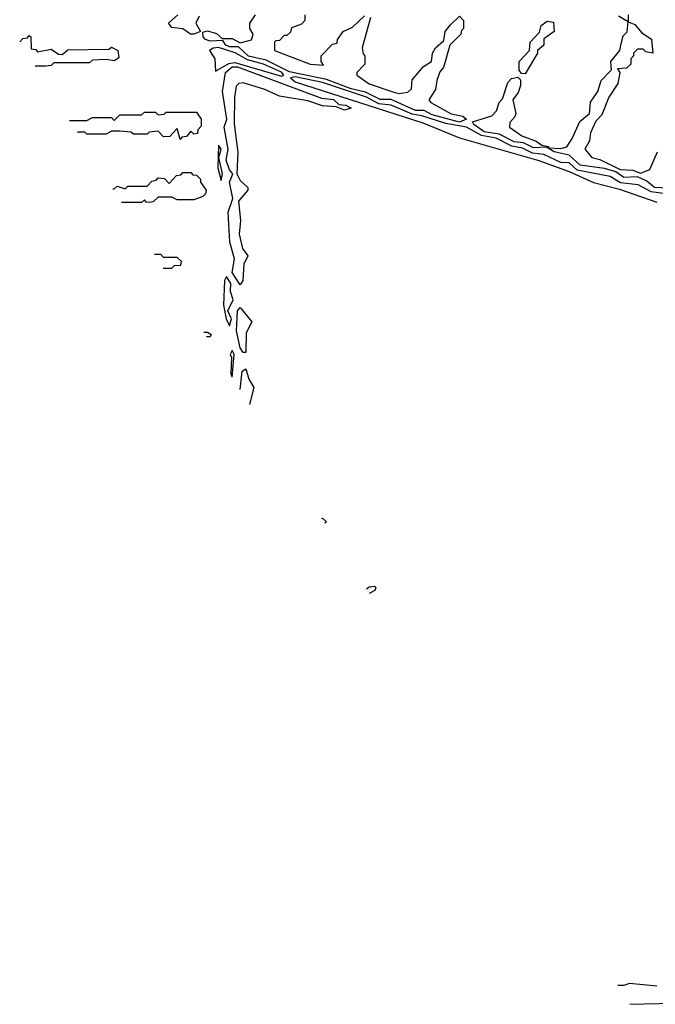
# Model space of a CAD drawing. Extents: x 2737310 to 2869991, y 870230 to 1012730.
# Tile 150 of 256: x 2752590 to 2754910, y 955744 to 959338. Entities that reach past the tile are written whole.
import ezdxf

# ---------------------------------------------------------------- set-up
doc = ezdxf.new("R2010")
doc.units = 0

msp = doc.modelspace()

# ---------------------------------------------------------------- linework, layer by layer
at = {"layer": '0CON02XD'}
for points in [[(2753225, 959284.4), (2753213.3, 959285), (2753185, 959304.2), (2753145, 959308.8), (2753132.5, 959325), (2753166.7, 959355)], [(2753245, 959350), (2753232.5, 959325), (2753250, 959295), (2753225, 959284.4)], [(2754195, 958963.8), (2754095, 958990.5), (2754065.9, 959005.9), (2754035, 959005.5), (2753945.9, 959045.9), (2753905, 959046.4), (2753852.5, 959072.5), (2753800, 959085), (2753709.8, 959119.8), (2753575, 959147.1), (2753489.5, 959189.5), (2753424.8, 959204.8), (2753388.8, 959238.8), (2753355, 959238.6), (2753342.5, 959245), (2753331.7, 959261.7), (2753285, 959258.9), (2753268, 959265), (2753260, 959275), (2753258.3, 959291.7), (2753275, 959296.7), (2753307.7, 959287.7), (2753328.3, 959268.3), (2753365, 959268.8), (2753395, 959252.5), (2753436.4, 959263.6), (2753442.5, 959285), (2753430, 959305), (2753430, 959325), (2753450, 959355)], [(2753630, 959355), (2753630, 959335), (2753618.3, 959321.7), (2753581.7, 959308.3), (2753578.3, 959291.7), (2753565, 959280), (2753555, 959280), (2753538.3, 959261.7), (2753525, 959260), (2753520, 959255), (2753520, 959225), (2753650, 959175), (2753698.3, 959171.7), (2753690, 959185), (2753690, 959205), (2753731.7, 959248.3), (2753748.3, 959251.7), (2753750, 959265), (2753770, 959295), (2753805, 959310), (2753848.3, 959351.7)], [(2753870, 959345), (2753840, 959235), (2753843, 959213), (2753850, 959205), (2753850, 959175), (2753820, 959145), (2753820, 959135), (2753865, 959103.3), (2753955, 959072.5), (2753975, 959067.5), (2754007, 959073), (2754020, 959085), (2754021.7, 959118.3), (2754063.6, 959166.4), (2754092.5, 959185), (2754096.7, 959215), (2754107.5, 959235), (2754138.3, 959261.7), (2754142.5, 959295), (2754161.7, 959318.3), (2754195, 959350), (2754210, 959335), (2754210, 959305), (2754201.7, 959298.3), (2754200, 959285), (2754160, 959245), (2754137, 959163), (2754123, 959147), (2754112.5, 959115), (2754107, 959083), (2754082.5, 959045), (2754090, 959035), (2754164.1, 958994.1), (2754207.5, 958985), (2754220, 958975), (2754195, 958963.8)], [(2754955, 958722.9), (2754906.7, 958725), (2754878.3, 958748.3), (2754845, 958763.8), (2754795, 958761.5), (2754765, 958782), (2754724.4, 958794.4), (2754635, 958806.5), (2754595, 958842.5), (2754540, 958855), (2754512.5, 958872.5), (2754465, 958870), (2754428.1, 958888.1), (2754395, 958891.5), (2754339.8, 958919.8), (2754285, 958928.5), (2754246.7, 958955), (2754242.5, 958965), (2754313, 958987), (2754330, 959005), (2754340, 959035), (2754351.7, 959048.3), (2754371.7, 959108.3), (2754385, 959122.5), (2754407.5, 959127.5), (2754417.5, 959117.5), (2754417, 959097), (2754408.8, 959071.2), (2754390, 959045), (2754400, 958995), (2754397, 958983), (2754378.3, 958961.7), (2754377.5, 958945), (2754423, 958913), (2754475, 958894), (2754495, 958880), (2754520, 958875), (2754520, 958870), (2754565, 958867.5), (2754586.1, 958873.9), (2754606.1, 958903.9), (2754633.8, 958966.2), (2754670, 958995), (2754673, 959037), (2754700, 959075), (2754712.5, 959115), (2754750, 959155), (2754747.5, 959185), (2754780, 959225), (2754785, 959250), (2754791.7, 959278.3), (2754807, 959293), (2754810, 959330), (2754775, 959350)], [(2754810, 959355), (2754810, 959330), (2754835, 959320), (2754860, 959290), (2754896.1, 959266.1), (2754900, 959215), (2754875, 959220), (2754865, 959230), (2754845, 959230), (2754830, 959215), (2754830, 959205), (2754820, 959195), (2754820, 959175), (2754805, 959160), (2754771.7, 959158.3), (2754780, 959145), (2754772.5, 959105), (2754740, 959055), (2754715, 958990), (2754693, 958967), (2754673.3, 958925), (2754670, 958895), (2754652.5, 958865), (2754677.5, 958835), (2754707.3, 958827.3), (2754780.8, 958790.8), (2754827.7, 958787.7), (2754855, 958777.5), (2754889.3, 958790.7), (2754917.5, 958855)], [(2754435, 959140), (2754421.7, 959141.7), (2754413, 959153), (2754412.5, 959185), (2754450, 959225), (2754452.5, 959255), (2754487.5, 959292.5), (2754493.6, 959316.4), (2754515, 959332.5), (2754538.3, 959328.3), (2754540, 959295), (2754502.5, 959267.5), (2754502.5, 959245), (2754480, 959225), (2754480, 959215), (2754435, 959140)], [(2752589.9, 959256.5), (2752601.7, 959268.3), (2752618.3, 959271.7), (2752625, 959280), (2752630, 959275), (2752631.7, 959231.7), (2752648.3, 959228.3), (2752655, 959220), (2752705, 959230), (2752731.7, 959211.7), (2752745, 959210), (2752765, 959227.5), (2752915, 959230), (2752925, 959237.5), (2752947.5, 959225), (2752951.7, 959198.3), (2752935, 959187.5), (2752905, 959192.5), (2752855, 959190), (2752845, 959180), (2752715, 959180), (2752705, 959170), (2752685, 959167.5), (2752646.3, 959167.5)], [(2753545, 959131.4), (2753553.3, 959135), (2753545, 959145.5), (2753480, 959175), (2753421.2, 959191.2), (2753376, 959216), (2753315, 959235.6), (2753296.1, 959233.9), (2753282.5, 959225), (2753302.5, 959195), (2753305, 959150), (2753352.9, 959177.1), (2753375, 959181.5), (2753545, 959131.4)], [(2753395, 958370), (2753365.5, 958415), (2753373.3, 958465), (2753356.8, 958525), (2753350.9, 958635), (2753368, 958685), (2753355.7, 958744.3), (2753367.5, 958775), (2753355, 958790), (2753342.9, 958825), (2753350.6, 958865), (2753335.6, 958945), (2753346, 958975), (2753330.4, 959075), (2753341.5, 959145), (2753364.7, 959165.3), (2753385, 959166), (2753691.2, 959051.2), (2753735, 959045.7), (2753755, 959027.5), (2753780, 959025), (2753800, 959015), (2753775, 959007.5), (2753745, 959020), (2753695, 959022.5), (2753641.7, 959041.7), (2753538.3, 959058.3), (2753485, 959083.3), (2753405, 959106.7), (2753390, 959105), (2753380, 959095), (2753374.2, 959055), (2753372.3, 958957.7), (2753386.4, 958853.6), (2753382.5, 958775), (2753395, 958750), (2753422.5, 958725), (2753422.5, 958715), (2753388.8, 958675), (2753395.8, 958605), (2753390.6, 958555), (2753402.7, 958502.7), (2753422.5, 958475), (2753407.5, 958445), (2753403.9, 958386.1), (2753395, 958370)], [(2754975, 958698.1), (2754895, 958708.6), (2754847.5, 958735), (2754782, 958742), (2754745, 958765.6), (2754625, 958788), (2754595, 958815.6), (2754565, 958816), (2754502.5, 958845), (2754460.9, 958850.9), (2754425, 958868.9), (2754385.4, 958875.4), (2754328.8, 958905), (2754275, 958914.2), (2754220, 958945), (2754145, 958958.9), (2754057, 958987), (2754022.1, 958992.1), (2753945, 959025.5), (2753900, 959030), (2753856, 959055), (2753695, 959108.5), (2753595, 959129.5), (2753578.8, 959125), (2753595, 959111.1), (2754060.9, 958960.9), (2754195, 958906), (2754484.1, 958824.1), (2754595, 958783.8), (2754683.6, 958743.6), (2754779.3, 958719.3), (2754915, 958671.2)], [(2752771.5, 958970), (2752835, 958970), (2752855, 958980), (2752925, 958980), (2752935, 958970), (2752955, 958990), (2753035, 958990), (2753045, 959000), (2753085, 959000), (2753095, 958990), (2753117, 958993), (2753125, 959000), (2753235, 959000), (2753252.5, 958975), (2753251.7, 958948.3), (2753240, 958935), (2753238.3, 958921.7), (2753225, 958920), (2753215, 958930), (2753198.3, 958911.7), (2753181.7, 958908.3), (2753175, 958900), (2753165, 958940), (2753138.3, 958911.7), (2753115, 958910), (2753095, 958930), (2753062.5, 958927.5), (2753055, 958920), (2753005, 958920), (2752995, 958927.5), (2752955, 958930), (2752925, 958930), (2752905, 958920), (2752835, 958920), (2752827, 958927), (2752805, 958927.5), (2752799.9, 958925.2)], [(2753325, 958750), (2753330, 958775), (2753316.7, 958835), (2753325.7, 958865), (2753315, 958880), (2753313.6, 958796.4), (2753325, 958750)], [(2752929.9, 958720), (2752935, 958720), (2752945, 958730), (2752975, 958720), (2752985, 958730), (2753055, 958730), (2753071.7, 958748.3), (2753088.3, 958751.7), (2753095, 958760), (2753118.3, 958758.3), (2753135, 958740), (2753161.7, 958768.3), (2753178.3, 958771.7), (2753185, 958780), (2753215, 958780), (2753221.7, 958771.7), (2753235, 958770), (2753250, 958755), (2753250, 958745), (2753270, 958715), (2753268.3, 958701.7), (2753258.3, 958691.7), (2753225, 958680), (2753165, 958680), (2753145, 958690), (2753095, 958690), (2753077, 958673), (2753065, 958670), (2753051.7, 958671.7), (2753045, 958680), (2753035, 958670), (2752961.6, 958670)], [(2753113.7, 958430), (2753145, 958430), (2753155, 958440), (2753178.3, 958441.7), (2753180, 958455), (2753165, 958470), (2753115, 958470), (2753105, 958480), (2753082, 958480)], [(2753355, 958220), (2753362.5, 958245), (2753350, 958275), (2753369.2, 958315), (2753358.8, 958345), (2753360, 958375), (2753345, 958400), (2753337.5, 958385), (2753333.3, 958295), (2753343.3, 958245), (2753355, 958220)], [(2753415, 958122.5), (2753405, 958123.3), (2753395, 958140), (2753381.2, 958201.2), (2753384.3, 958275), (2753395, 958287.5), (2753436.7, 958235), (2753416.7, 958195), (2753415, 958122.5)], [(2753261.3, 958197.2), (2753275, 958197.5), (2753288.3, 958188.3), (2753285, 958180), (2753272.2, 958180)], [(2753365.3, 958033.1), (2753372.5, 958115), (2753365, 958130), (2753357.5, 958115), (2753362.5, 958105), (2753360, 958045), (2753362.5, 958037.5)], [(2753393.9, 957988), (2753401.4, 958055), (2753415, 958063.3), (2753426.2, 958025), (2753444, 957995), (2753428.7, 957933.1)], [(2753692.6, 957516.6), (2753695, 957517.5), (2753710, 957505), (2753703.4, 957499.5)], [(2753855.5, 957259.6), (2753865, 957267.5), (2753885, 957270), (2753890, 957265), (2753886.4, 957253.6), (2753865.6, 957243.6)], [(2754915, 955810), (2754815, 955820), (2754795, 955812.5), (2754773, 955812)], [(2754816.4, 955743.5), (2754975, 955747.5)]]:
    msp.add_lwpolyline(points, dxfattribs=at)

doc.saveas('drawing.dxf')
